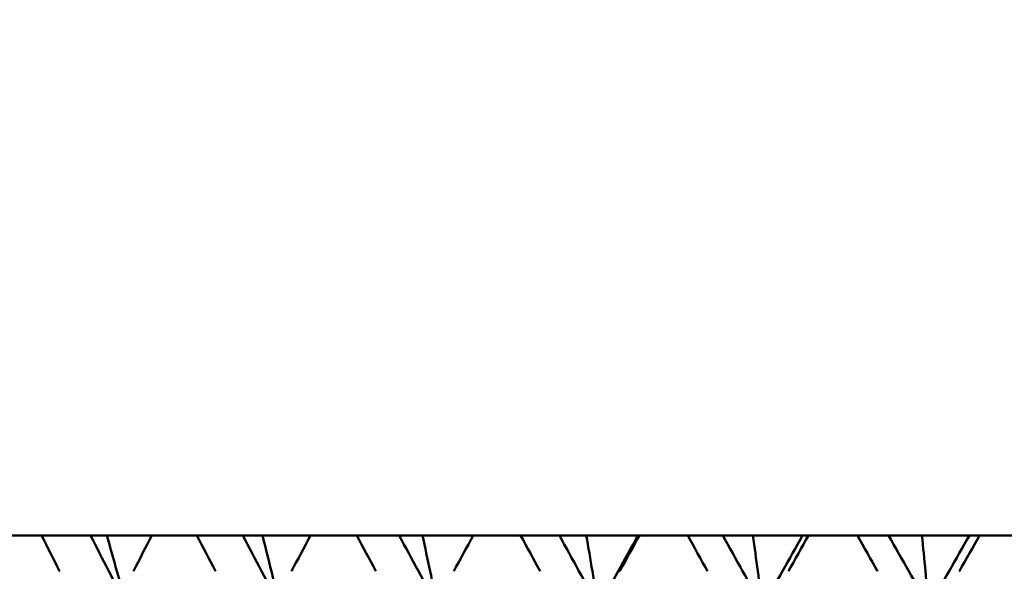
# Model space of a CAD drawing. Header units: millimetres. Extents: x 123 to 2417, y 726 to 3130.
# Tile 189 of 244: x 1645 to 1652, y 816 to 820. Entities that reach past the tile are written whole.
import ezdxf

# ---------------------------------------------------------------- set-up
doc = ezdxf.new("R2010")
doc.units = ezdxf.units.MM
doc.header["$LTSCALE"] = 12
doc.layers.add('Widoczne (ISO)', color=7, linetype='Continuous', lineweight=50)

msp = doc.modelspace()

# ---------------------------------------------------------------- linework, layer by layer
at = {"layer": 'Widoczne (ISO)'}
for p, q in [((1645.1619, 816.3166), (1644.8458, 816.3166)), ((1645.1619, 816.3166), (1645.5166, 816.3166)), ((1645.5166, 816.3166), (1645.6343, 816.3166)), ((1645.6343, 816.3166), (1645.9601, 816.3166)), ((1646.2865, 816.3166), (1645.9601, 816.3166)), ((1646.2865, 816.3166), (1646.6178, 816.3166)), ((1646.6178, 816.3166), (1646.7617, 816.3166)), ((1646.7617, 816.3166), (1647.1087, 816.3166)), ((1647.444, 816.3166), (1647.1087, 816.3166)), ((1647.444, 816.3166), (1647.7505, 816.3166)), ((1647.7505, 816.3166), (1647.9202, 816.3166)), ((1647.9202, 816.3166), (1648.2869, 816.3166)), ((1648.6299, 816.3166), (1648.2869, 816.3166)), ((1648.6299, 816.3166), (1648.9105, 816.3166)), ((1648.9105, 816.3166), (1649.1052, 816.3166)), ((1649.1052, 816.3166), (1649.4797, 816.3166)), ((1649.4797, 816.3166), (1649.4903, 816.3166)), ((1649.8396, 816.3166), (1649.4903, 816.3166)), ((1649.8396, 816.3166), (1650.0931, 816.3166)), ((1650.0931, 816.3166), (1650.312, 816.3166)), ((1650.312, 816.3166), (1650.6715, 816.3166)), ((1650.6715, 816.3166), (1650.7139, 816.3166)), ((1651.0682, 816.3166), (1650.7139, 816.3166)), ((1651.0682, 816.3166), (1651.2936, 816.3166)), ((1651.2936, 816.3166), (1651.5359, 816.3166)), ((1651.5359, 816.3166), (1651.879, 816.3166)), ((1651.879, 816.3166), (1651.9531, 816.3166)), ((1652.3109, 816.3166), (1651.9531, 816.3166))]:
    msp.add_line(p, q, dxfattribs=at)
msp.add_circle((1654.6385, 776.3166), 50, dxfattribs=at)
for points, knots in [([(1645.2929, 816.0573), (1645.2927, 816.0578), (1645.2924, 816.0584), (1645.2486, 816.1448), (1645.2052, 816.2307), (1645.1619, 816.3166)], [0.02951568, 0.02951568, 0.02951568, 0.02951568, 0.02969929, 0.02969929, 0.05939589, 0.05939589, 0.05939589, 0.05939589]), ([(1645.9601, 816.3166), (1645.9158, 816.2307), (1645.8715, 816.1448), (1645.8271, 816.0584), (1645.8268, 816.0578), (1645.8266, 816.0573)], [0, 0, 0, 0, 0.02969567, 0.02969567, 0.02988021, 0.02988021, 0.02988021, 0.02988021]), ([(1646.4216, 816.0573), (1646.4214, 816.0578), (1646.4211, 816.0584), (1646.376, 816.1448), (1646.3312, 816.2307), (1646.2865, 816.3166)], [0.02951568, 0.02951568, 0.02951568, 0.02951568, 0.02969929, 0.02969929, 0.05939589, 0.05939589, 0.05939589, 0.05939589]), ([(1647.1087, 816.3166), (1647.0631, 816.2307), (1647.0176, 816.1448), (1646.9719, 816.0584), (1646.9716, 816.0578), (1646.9713, 816.0573)], [0, 0, 0, 0, 0.02969567, 0.02969567, 0.02988021, 0.02988021, 0.02988021, 0.02988021]), ([(1647.5828, 816.0573), (1647.5825, 816.0578), (1647.5822, 816.0584), (1647.5359, 816.1448), (1647.4899, 816.2307), (1647.444, 816.3166)], [0.02951568, 0.02951568, 0.02951568, 0.02951568, 0.02969929, 0.02969929, 0.05939589, 0.05939589, 0.05939589, 0.05939589]), ([(1648.2869, 816.3166), (1648.2403, 816.2307), (1648.1937, 816.1448), (1648.1469, 816.0584), (1648.1466, 816.0578), (1648.1463, 816.0573)], [0, 0, 0, 0, 0.02969567, 0.02969567, 0.02988021, 0.02988021, 0.02988021, 0.02988021]), ([(1648.7718, 816.0573), (1648.7715, 816.0578), (1648.7712, 816.0584), (1648.7239, 816.1448), (1648.6769, 816.2307), (1648.6299, 816.3166)], [0.02951568, 0.02951568, 0.02951568, 0.02951568, 0.02969929, 0.02969929, 0.05939589, 0.05939589, 0.05939589, 0.05939589]), ([(1649.4903, 816.3166), (1649.4427, 816.2307), (1649.3952, 816.1448), (1649.3475, 816.0584), (1649.3472, 816.0578), (1649.3469, 816.0573)], [0, 0, 0, 0, 0.02969567, 0.02969567, 0.02988021, 0.02988021, 0.02988021, 0.02988021]), ([(1651.2144, 816.0573), (1651.2141, 816.0578), (1651.2138, 816.0584), (1651.1651, 816.1448), (1651.1166, 816.2307), (1651.0682, 816.3166)], [0.02951568, 0.02951568, 0.02951568, 0.02951568, 0.02969929, 0.02969929, 0.05939589, 0.05939589, 0.05939589, 0.05939589]), ([(1651.9531, 816.3166), (1651.9043, 816.2307), (1651.8556, 816.1448), (1651.8066, 816.0584), (1651.8063, 816.0578), (1651.806, 816.0573)], [0, 0, 0, 0, 0.02969567, 0.02969567, 0.02988021, 0.02988021, 0.02988021, 0.02988021])]:
    msp.add_open_spline(points, degree=3, knots=knots, dxfattribs=at)
for points in [[(1645.7804, 815.8011), (1645.6922, 815.973), (1645.6042, 816.1448), (1645.5166, 816.3166)], [(1645.6343, 816.3166), (1645.6828, 816.1445), (1645.7315, 815.9727), (1645.7804, 815.8011)], [(1646.8895, 815.8011), (1646.7987, 815.973), (1646.7081, 816.1448), (1646.6178, 816.3166)], [(1646.7617, 816.3166), (1646.8041, 816.1445), (1646.8467, 815.9727), (1646.8895, 815.8011)], [(1648.0292, 815.8011), (1647.9361, 815.973), (1647.8432, 816.1448), (1647.7505, 816.3166)], [(1647.9202, 816.3166), (1647.9564, 816.1445), (1647.9927, 815.9727), (1648.0292, 815.8011)], [(1649.1949, 815.8011), (1649.1, 815.973), (1649.0052, 816.1448), (1648.9105, 816.3166)], [(1649.1052, 816.3166), (1649.135, 816.1445), (1649.1649, 815.9727), (1649.1949, 815.8011)], [(1649.1949, 815.8011), (1649.2896, 815.973), (1649.3845, 816.1448), (1649.4797, 816.3166)], [(1649.9839, 816.0573), (1649.9358, 816.1437), (1649.8877, 816.2302), (1649.8396, 816.3166)], [(1650.3822, 815.8011), (1650.2857, 815.973), (1650.1893, 816.1448), (1650.0931, 816.3166)], [(1650.3822, 815.8011), (1650.3587, 815.9727), (1650.3353, 816.1445), (1650.312, 816.3166)], [(1650.3822, 815.8011), (1650.4784, 815.973), (1650.5749, 816.1448), (1650.6715, 816.3166)], [(1650.7139, 816.3166), (1650.6654, 816.2302), (1650.6169, 816.1437), (1650.5684, 816.0573)], [(1651.5862, 815.8011), (1651.4886, 815.973), (1651.3911, 816.1448), (1651.2936, 816.3166)], [(1651.5862, 815.8011), (1651.5694, 815.9727), (1651.5526, 816.1445), (1651.5359, 816.3166)], [(1651.5862, 815.8011), (1651.6837, 815.973), (1651.7813, 816.1448), (1651.879, 816.3166)]]:
    msp.add_open_spline(points, degree=3, dxfattribs=at)

doc.saveas('drawing.dxf')
